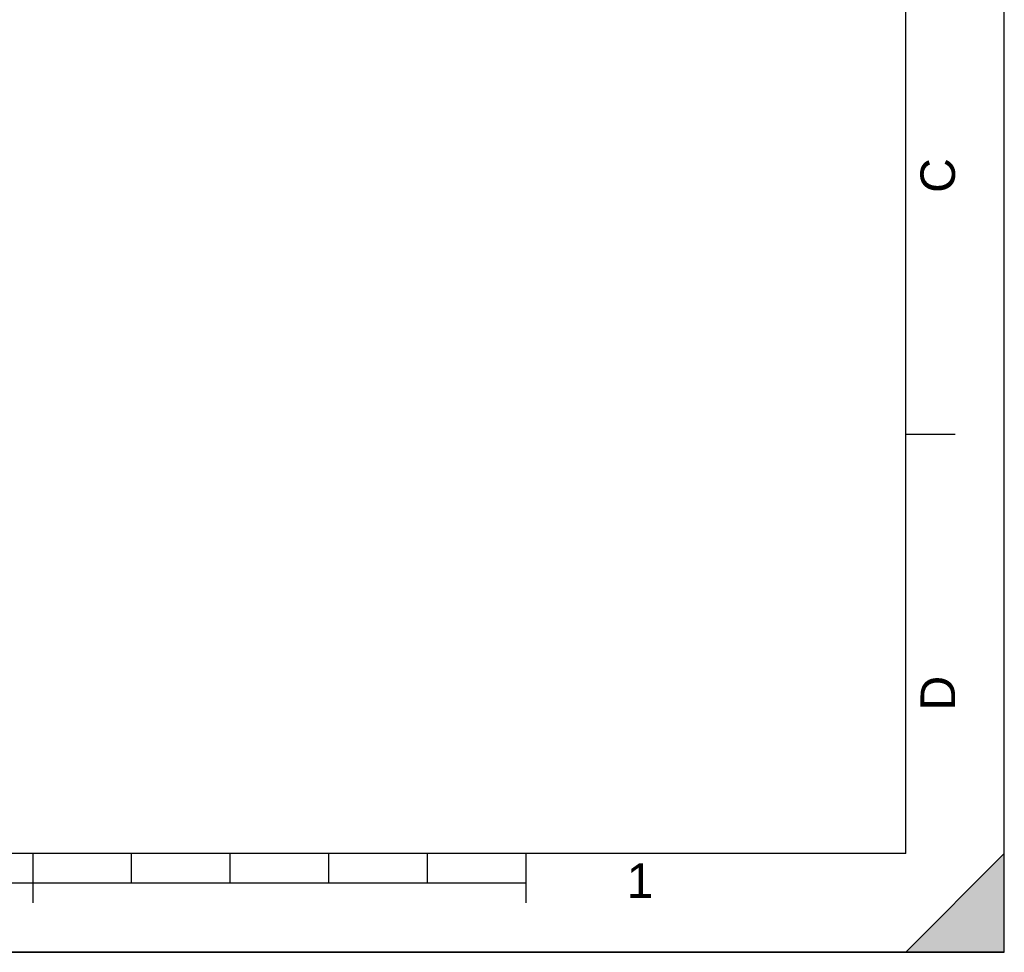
# Model space of a CAD drawing. Header units: millimetres. Extents: x 0 to 297, y 0 to 210.
# Tile 18 of 31: x 197 to 297, y 0 to 95. Entities that reach past the tile are written whole.
import ezdxf

# ---------------------------------------------------------------- set-up
doc = ezdxf.new("R2010")
doc.units = ezdxf.units.MM
doc.header["$LTSCALE"] = 16.335
doc.layers.get('0').update_dxf_attribs({"linetype": 'CONTINUOUS'})
doc.styles.add('TEXTSTYLE_2', font='arial.ttf')

# ---------------------------------------------------------------- blocks, each defined once
blk = doc.blocks.new('MARGEA4_BL0', base_point=(148.514, 105.014))
at = {"color": 7, "linetype": 'CONTINUOUS'}
for p, q in [((297.014, 0.014), (297.014, 210.014)), ((297.014, 0.014), (297.014, 210.014)), ((287.014, 10.014), (287.014, 200.014)), ((292.014, 52.514), (287.014, 52.514)), ((287.014, 10.014), (10.014, 10.014)), ((198.514, 5.014), (198.514, 10.014)), ((208.514, 7.014), (208.514, 10.014)), ((218.514, 7.014), (218.514, 10.014)), ((228.514, 7.014), (228.514, 10.014)), ((238.514, 7.014), (238.514, 10.014)), ((248.514, 5.014), (248.514, 10.014)), ((297.014, 10.014), (287.014, 0.014)), ((297.014, 10.014), (287.014, 0.014)), ((297.014, 0.014), (297.014, 10.014)), ((248.514, 7.014), (48.514, 7.014)), ((297.014, 0.014), (0.014, 0.014)), ((297.014, 0.014), (0.014, 0.014)), ((287.014, 0.014), (297.014, 0.014))]:
    blk.add_line(p, q, dxfattribs=at)
blk.add_solid([(297.014, 10.014), (287.014, 0.014), (297.014, 0.014)], dxfattribs=at)
at = {"color": 7, "linetype": 'CONTINUOUS', "style": 'TEXTSTYLE_2', "oblique": 0.00002}
for s, p in [('C', (292.014, 77.014)), ('D', (292.014, 24.514))]:
    blk.add_text(s, height=3.5, rotation=90, dxfattribs=at).set_placement(p)
blk.add_text('1', height=3.5, dxfattribs=at).set_placement((258.713, 5.52))

msp = doc.modelspace()

# ---------------------------------------------------------------- linework, layer by layer
at = {"color": 7, "linetype": 'CONTINUOUS'}
for p, q in [((297, 0), (297, 210)), ((297.014, 0.014), (297.014, 200.014)), ((0, 0), (297, 0))]:
    msp.add_line(p, q, dxfattribs=at)

# ---------------------------------------------------------------- block references
msp.add_blockref('MARGEA4_BL0', (148.514, 105.014), dxfattribs=at)

doc.saveas('drawing.dxf')
